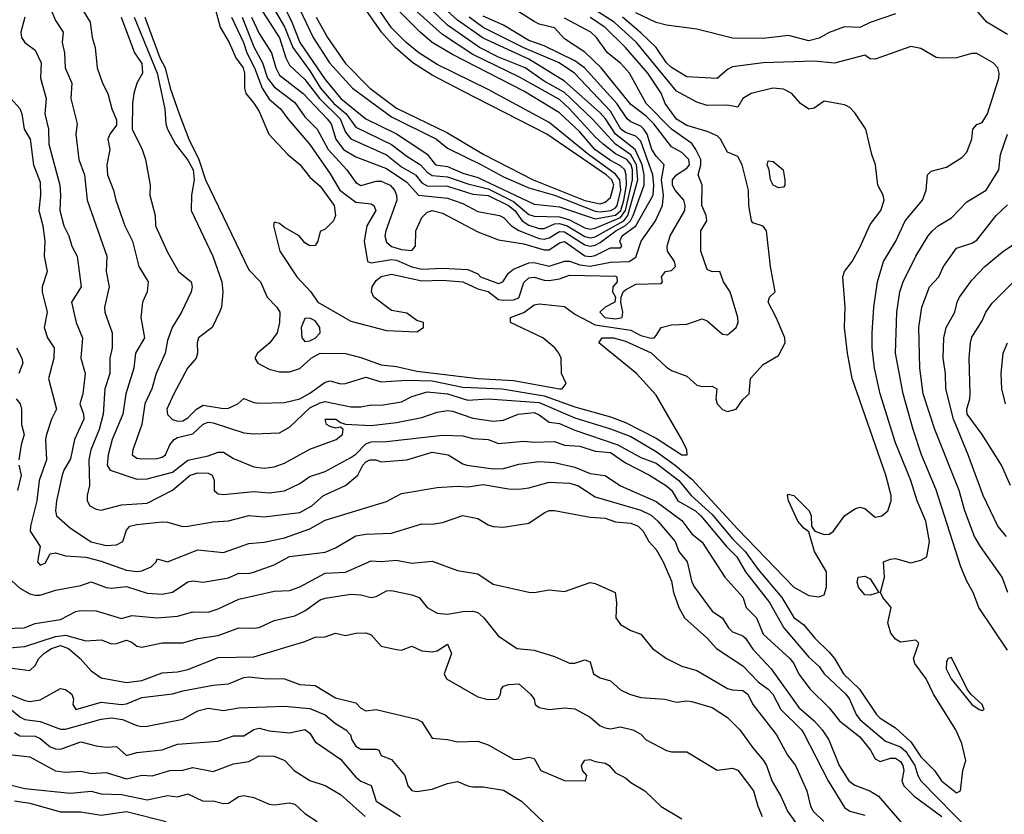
# Model space of a CAD drawing. Header units: metres. Extents: x -46681 to -43747, y -240911 to -237677.
# Tile 122 of 256: x -46633 to -46536, y -240019 to -239941. Entities that reach past the tile are written whole.
import ezdxf

# ---------------------------------------------------------------- set-up
doc = ezdxf.new("R2010")
doc.units = ezdxf.units.M
doc.layers.add('CONTOUR_INDEX', color=1, linetype='Continuous')
doc.layers.add('CONTOUR_INTER', color=3, linetype='Continuous')

msp = doc.modelspace()

# ---------------------------------------------------------------- linework, layer by layer
at = {"layer": 'CONTOUR_INDEX'}
for points, elevation in [([(-46607.334, -239938.02), (-46605.864, -239941.02), (-46605.078, -239943.02), (-46602.595, -239946.662), (-46601.062, -239948.52), (-46598.598, -239950.52), (-46595.595, -239952), (-46593.095, -239953.63), (-46592.595, -239953.99), (-46591.763, -239955.02), (-46590.595, -239955.214), (-46589.095, -239955.844), (-46587.595, -239956.281), (-46582.095, -239958.887), (-46579.595, -239959.163), (-46576.095, -239960.325), (-46574.095, -239959.967), (-46573.556, -239959.52), (-46573.272, -239958.52), (-46573.012, -239957.02), (-46573.043, -239956.02), (-46573.19, -239955.52), (-46573.595, -239955.125), (-46574.595, -239954.6), (-46576.129, -239953.52), (-46577.595, -239951.787), (-46579.595, -239949.919), (-46583.095, -239947.804), (-46590.095, -239944.208), (-46592.09, -239943.02), (-46593.288, -239942.02), (-46595.595, -239939.69)], 100), ([(-46626.306, -239940.02), (-46625.667, -239941.02), (-46625.472, -239942.52), (-46625.198, -239943.52), (-46624.988, -239945.52), (-46624.475, -239947.02), (-46623.934, -239948.02), (-46623.535, -239949.52), (-46623.095, -239950.606), (-46623.095, -239951.149), (-46623.745, -239952.02), (-46623.959, -239952.52), (-46623.759, -239953.52), (-46624.038, -239955.02), (-46623.983, -239956.02), (-46623.379, -239957.52), (-46623.159, -239958.52), (-46622.262, -239961.02), (-46621.53, -239962.52), (-46620.912, -239965.02), (-46619.97, -239966.52), (-46620.095, -239967.495), (-46620.536, -239968.52), (-46620.705, -239970.02), (-46620.338, -239972.02), (-46621.228, -239973.52), (-46621.384, -239975.02), (-46622.181, -239977.52), (-46622.469, -239979.52), (-46623.508, -239982.02), (-46623.92, -239983.52), (-46624.019, -239984.52), (-46623.709, -239985.02), (-46621.095, -239985.918), (-46620.095, -239985.882), (-46617.595, -239985.212), (-46616.095, -239984.044), (-46614.095, -239983.623), (-46613.095, -239983.243), (-46612.595, -239983.266), (-46611.595, -239983.881), (-46609.595, -239984.698), (-46608.595, -239984.84), (-46607.595, -239984.7), (-46606.595, -239984.325), (-46604.095, -239982.944), (-46601.523, -239982.02), (-46600.893, -239981.52), (-46600.829, -239981.02), (-46601.095, -239980.803), (-46601.595, -239980.887), (-46602.095, -239980.743), (-46602.476, -239980.52), (-46602.595, -239980.006), (-46601.54, -239980.02), (-46601.095, -239980.347), (-46600.595, -239980.501), (-46598.095, -239980.635), (-46595.595, -239980.355), (-46593.095, -239979.847), (-46591.595, -239979.313), (-46590.595, -239979.153), (-46590.095, -239979.22), (-46588.095, -239979.917), (-46586.095, -239980.218), (-46585.095, -239980.105), (-46583.661, -239979.52), (-46582.095, -239979.358), (-46581.595, -239979.573), (-46580.595, -239980.312), (-46579.595, -239980.454), (-46578.095, -239981.108), (-46573.854, -239982.52), (-46571.595, -239983.768), (-46570.095, -239984.33), (-46567.888, -239986.02), (-46566.662, -239987.52), (-46564.595, -239989.385), (-46562.595, -239991.753), (-46561.36, -239993.02), (-46560.095, -239994.785), (-46557.751, -239997.52), (-46556.595, -239999.504), (-46555.595, -240000.217), (-46554.531, -240001.52), (-46553.095, -240002.905), (-46552.575, -240003.52), (-46551.712, -240005.02), (-46550.121, -240006.52), (-46548.462, -240009.02), (-46548.095, -240009.382), (-46546.595, -240010.323), (-46545.095, -240011.7), (-46544.095, -240013.168), (-46542.754, -240014.52), (-46542.095, -240015.538), (-46540.595, -240016.718), (-46540.213, -240016.52), (-46539.996, -240014.52), (-46539.692, -240013.52), (-46540.095, -240011.878), (-46540.677, -240010.52), (-46542.856, -240007.02), (-46543.599, -240005.52), (-46544.71, -240004.02), (-46544.835, -240003.52), (-46544.3, -240002.02), (-46544.595, -240001.707), (-46546.095, -240001.904), (-46546.595, -240001.614), (-46547.054, -240001.02), (-46547.364, -240000.02), (-46547.016, -239998.52), (-46547.827, -239997.52), (-46548.075, -239997.02), (-46547.663, -239995.52), (-46547.765, -239994.02), (-46547.095, -239993.754), (-46546.595, -239993.71), (-46545.095, -239994.122), (-46544.095, -239993.858), (-46543.522, -239993.52), (-46543.264, -239992.02), (-46543.631, -239990.02), (-46544.476, -239988.02), (-46545.08, -239986.02), (-46546.595, -239982.335), (-46548.091, -239977.52), (-46548.662, -239975.02), (-46548.886, -239973.02), (-46548.883, -239971.52), (-46548.723, -239969.02), (-46548.365, -239966.52), (-46547.782, -239964.52), (-46546.568, -239962.52), (-46545.648, -239960.52), (-46543.951, -239958.52), (-46543.591, -239957.52), (-46543.464, -239956.02), (-46543.095, -239955.667), (-46541.595, -239955.259), (-46540.095, -239954.329), (-46539.595, -239953.775), (-46539.087, -239952.52), (-46539.004, -239951.52), (-46538.595, -239951.082), (-46538.095, -239950.891), (-46537.553, -239950.02), (-46536.466, -239946.52), (-46536.418, -239946.02), (-46536.539, -239945.52), (-46537.01, -239945.02), (-46538.595, -239944.091), (-46539.095, -239944.109), (-46540.595, -239944.53), (-46542.095, -239944.552), (-46542.595, -239944.491), (-46544.095, -239943.597), (-46545.095, -239943.43), (-46548.595, -239944.642), (-46549.095, -239944.626), (-46549.595, -239944.252), (-46552.595, -239945.062), (-46554.595, -239944.867), (-46559.595, -239945.013), (-46562.595, -239945.417), (-46563.095, -239945.677), (-46564.095, -239946.553), (-46567.095, -239946.382), (-46568.595, -239945.48), (-46569.073, -239945.02), (-46570.111, -239943.52), (-46571.595, -239942.06), (-46573.409, -239940.52)], 110), ([(-46611.793, -239940.52), (-46610.609, -239943.02), (-46610.292, -239944.02), (-46609.554, -239945.52), (-46608.788, -239947.52), (-46608.095, -239948.581), (-46606.976, -239949.52), (-46606.258, -239950.52), (-46604.095, -239953.025), (-46602.095, -239955.907), (-46601.149, -239957.52), (-46599.595, -239958.702), (-46598.095, -239958.879), (-46597.815, -239959.02), (-46597.615, -239959.52), (-46598.51, -239961.02), (-46598.785, -239962.52), (-46598.461, -239964.52), (-46598.095, -239964.675), (-46596.095, -239964.345), (-46595.595, -239964.401), (-46594.095, -239965.068), (-46593.095, -239965.288), (-46591.095, -239965.177), (-46588.595, -239965.298), (-46587.595, -239965.753), (-46587.346, -239966.02), (-46585.595, -239966.684), (-46585.147, -239966.52), (-46584.595, -239965.688), (-46584.095, -239965.283), (-46582.595, -239964.671), (-46582.095, -239964.629), (-46580.595, -239964.973), (-46579.095, -239964.484), (-46578.595, -239964.504), (-46577.595, -239964.867), (-46576.595, -239964.982), (-46574.595, -239964.609), (-46572.747, -239964.52), (-46572.095, -239964.108), (-46571.567, -239962.52), (-46570.156, -239960.52), (-46569.487, -239959.02), (-46569.388, -239958.02), (-46569.57, -239956.52), (-46569.326, -239955.02), (-46570.095, -239954.191), (-46570.514, -239953.52), (-46570.974, -239952.02), (-46571.305, -239951.52), (-46571.595, -239951.248), (-46572.595, -239950.817), (-46572.95, -239950.52), (-46573.966, -239949.02), (-46577.149, -239945.52), (-46578.095, -239944.83), (-46581.095, -239943.339), (-46582.595, -239942.841), (-46585.095, -239941.329), (-46587.095, -239940.443)], 105), ([(-46535.809, -239978.52), (-46536.145, -239977.02), (-46536.234, -239975.52), (-46536.02, -239973.52), (-46535.595, -239972.503)], 115), ([(-46634.095, -240000.572), (-46632.166, -240000.52), (-46631.095, -240000.086), (-46628.595, -239999.677), (-46627.095, -239998.888), (-46626.595, -239998.798), (-46625.095, -239998.823), (-46622.595, -239999.597), (-46621.595, -239999.301), (-46619.095, -239999.532), (-46617.095, -239999.353), (-46615.595, -239998.926), (-46614.095, -239998.965), (-46613.095, -239998.636), (-46611.095, -239997.679), (-46607.595, -239996.89), (-46606.095, -239996.851), (-46605.095, -239996.475), (-46602.595, -239995.149), (-46600.595, -239995.025), (-46598.095, -239993.916), (-46597.095, -239993.988), (-46595.595, -239993.863), (-46594.095, -239994.144), (-46592.095, -239993.954), (-46589.595, -239994.877), (-46587.595, -239995.194), (-46586.095, -239996.218), (-46582.595, -239996.986), (-46582.095, -239997.034), (-46580.595, -239996.761), (-46579.095, -239996.952), (-46576.595, -239996.037), (-46576.095, -239996.135), (-46574.129, -239997.02), (-46574.004, -239998.02), (-46574.059, -239999.52), (-46573.595, -240000.187), (-46572.595, -240000.781), (-46571.595, -240001.124), (-46570.446, -240002.52), (-46569.081, -240003.52), (-46567.595, -240004.27), (-46566.095, -240004.689), (-46563.095, -240006.449), (-46562.595, -240006.606), (-46561.595, -240006.648), (-46561.112, -240007.02), (-46560.595, -240008.02), (-46558.286, -240011.02), (-46557.189, -240013.02), (-46556.426, -240014.02), (-46555.313, -240016.52), (-46554.94, -240018.02), (-46554.68, -240018.52), (-46553.646, -240019.52)], 115), ([(-46550.256, -239995.52), (-46549.595, -239995.42), (-46549.095, -239995.693), (-46548.246, -239997.02), (-46549.095, -239997.312), (-46549.595, -239997.271), (-46550.231, -239996.52), (-46550.366, -239996.02), (-46550.256, -239995.52)], 110), ([(-46541.095, -240003.43), (-46541.431, -240003.52), (-46541.595, -240003.797), (-46541.633, -240004.52), (-46541.144, -240005.52), (-46539.095, -240008.029), (-46538.394, -240008.52), (-46538.095, -240008.617), (-46537.875, -240008.52), (-46538.078, -240008.02), (-46539.195, -240007.02), (-46539.57, -240006.52), (-46541.095, -240003.43)], 110), ([(-46633.095, -240010.794), (-46632.595, -240011.114), (-46631.095, -240011.152), (-46630.595, -240011.371), (-46629.595, -240012.191), (-46629.095, -240012.38), (-46628.595, -240012.412), (-46626.595, -240011.712), (-46625.095, -240012.1), (-46624.095, -240012.215), (-46623.095, -240012.17), (-46622.095, -240013.038), (-46621.095, -240012.737), (-46618.595, -240012.497), (-46617.095, -240011.943), (-46613.095, -240011.649), (-46611.595, -240011.123), (-46610.595, -240011.1), (-46609.595, -240010.485), (-46609.095, -240010.36), (-46608.095, -240010.616), (-46606.095, -240010.823), (-46604.595, -240010.504), (-46604.095, -240010.835), (-46603.595, -240011.685), (-46601.095, -240013.391), (-46599.595, -240015.186), (-46599.095, -240015.559), (-46598.095, -240016), (-46597.601, -240017.52), (-46595.212, -240019.02)], 120)]:
    msp.add_lwpolyline(points, dxfattribs=dict(at, elevation=elevation))
at = {"layer": 'CONTOUR_INTER'}
for points, elevation in [([(-46609.052, -239939.52), (-46607.095, -239942.578), (-46606.477, -239944.52), (-46606.095, -239945.261), (-46604.595, -239946.646), (-46603.144, -239948.52), (-46601.119, -239950.52), (-46600.595, -239951.833), (-46600.095, -239952.478), (-46596.595, -239954.048), (-46595.095, -239955.228), (-46593.737, -239956.02), (-46593.095, -239956.796), (-46592.595, -239957.112), (-46590.595, -239957.118), (-46588.095, -239957.914), (-46586.595, -239958.048), (-46584.595, -239959.025), (-46583.982, -239959.52), (-46583.264, -239960.52), (-46582.595, -239960.959), (-46581.595, -239961.28), (-46581.095, -239961.285), (-46580.095, -239960.825), (-46579.595, -239960.805), (-46578.837, -239961.02), (-46577.095, -239962.058), (-46576.595, -239962.199), (-46576.095, -239962.11), (-46573.268, -239960.52), (-46572.866, -239960.02), (-46571.891, -239956.52), (-46572.039, -239955.02), (-46572.595, -239954.066), (-46574.095, -239953.003), (-46576.398, -239950.52), (-46579.095, -239947.945), (-46581.095, -239946.805), (-46582.953, -239945.52), (-46585.595, -239944.461), (-46587.447, -239943.52), (-46590.595, -239941.318), (-46593.095, -239938.885)], 102), ([(-46605.449, -239939.02), (-46603.783, -239942.52), (-46602.185, -239945.02), (-46599.905, -239947.52), (-46596.095, -239950.321), (-46591.662, -239952.52), (-46590.595, -239953.388), (-46587.248, -239955.02), (-46585.095, -239956.22), (-46582.595, -239957.309), (-46580.095, -239958.008), (-46576.095, -239959.593), (-46575.595, -239959.66), (-46574.549, -239959.52), (-46574.095, -239959.267), (-46573.937, -239959.02), (-46573.554, -239957.52), (-46573.664, -239956.52), (-46574.095, -239955.943), (-46576.741, -239954.02), (-46580.595, -239950.884), (-46586.595, -239947.649), (-46591.595, -239945.188), (-46593.395, -239944.02), (-46594.663, -239943.02), (-46596.095, -239941.572), (-46598.182, -239938.52)], 99), ([(-46622.628, -239940.52), (-46621.335, -239944.02), (-46620.595, -239945.096), (-46620.549, -239946.02), (-46621.095, -239947.027), (-46621.38, -239948.02), (-46621.52, -239949.02), (-46621.559, -239951.52), (-46620.569, -239953.52), (-46620.24, -239954.52), (-46619.79, -239957.02), (-46619.824, -239958.02), (-46619.309, -239960.02), (-46619.264, -239961.02), (-46618.095, -239963.624), (-46617.006, -239965.52), (-46615.776, -239966.52), (-46615.649, -239967.02), (-46615.768, -239967.52), (-46616.716, -239969.52), (-46617.627, -239971.02), (-46618.095, -239972.287), (-46618.299, -239973.52), (-46619.198, -239975.52), (-46619.612, -239977.02), (-46620.294, -239978.52), (-46620.605, -239980.52), (-46621.5, -239983.02), (-46621.564, -239983.52), (-46621.095, -239983.858), (-46620.595, -239983.922), (-46619.095, -239983.891), (-46618.595, -239983.754), (-46618.29, -239983.52), (-46617.854, -239982.52), (-46617.416, -239982.02), (-46617.095, -239981.827), (-46615.595, -239981.443), (-46614.595, -239980.491), (-46614.095, -239980.315), (-46613.595, -239980.376), (-46610.595, -239981.356), (-46609.595, -239981.447), (-46607.095, -239981.345), (-46606.095, -239980.797), (-46604.095, -239978.906), (-46603.095, -239978.395), (-46602.595, -239978.272), (-46600.095, -239978.805), (-46599.095, -239978.796), (-46598.095, -239978.601), (-46597.095, -239978.648), (-46595.095, -239978.294), (-46594.095, -239977.798), (-46592.595, -239977.323), (-46590.595, -239977.54), (-46588.595, -239978.159), (-46586.595, -239978.002), (-46581.595, -239978.363), (-46578.095, -239979.888), (-46574.595, -239980.97), (-46572.595, -239981.728), (-46570.095, -239983.186), (-46568.217, -239984.52), (-46566.595, -239985.89), (-46562.095, -239990.823), (-46556.595, -239996.523), (-46555.095, -239997.344), (-46554.095, -239997.451), (-46553.595, -239997.251), (-46553.369, -239996.52), (-46553.381, -239995.02), (-46554.543, -239993.02), (-46555.095, -239991.079), (-46555.595, -239990.733), (-46556.204, -239990.02), (-46557.096, -239988.02), (-46557.189, -239987.52), (-46557.095, -239987.368), (-46556.595, -239987.51), (-46555.088, -239989.02), (-46554.891, -239989.52), (-46554.85, -239990.52), (-46554.506, -239991.02), (-46553.595, -239991.347), (-46553.095, -239991.3), (-46552.685, -239991.02), (-46551.595, -239989.499), (-46550.595, -239988.83), (-46550.095, -239988.65), (-46549.595, -239988.79), (-46548.595, -239989.646), (-46547.931, -239989.52), (-46547.352, -239989.02), (-46547.019, -239988.02), (-46547.038, -239987.52), (-46547.532, -239985.52), (-46550.845, -239976.02), (-46551.326, -239973.52), (-46551.589, -239971.02), (-46551.553, -239969.02), (-46551.777, -239966.02), (-46551.611, -239965.52), (-46550.85, -239964.52), (-46550.095, -239963.14), (-46549.095, -239960.892), (-46548.041, -239959.52), (-46547.721, -239958.52), (-46547.795, -239958.02), (-46548.325, -239957.02), (-46548.547, -239955.02), (-46548.911, -239954.02), (-46549.52, -239951.52), (-46550.595, -239949.926), (-46551.095, -239949.414), (-46551.595, -239949.133), (-46553.595, -239948.775), (-46554.595, -239949.47), (-46555.095, -239949.569), (-46555.925, -239949.02), (-46556.765, -239948.02), (-46557.595, -239947.588), (-46558.659, -239947.52), (-46560.785, -239948.02), (-46561.575, -239948.52), (-46562.095, -239949.37), (-46563.095, -239949.183), (-46565.095, -239949.202), (-46566.095, -239948.879), (-46568.095, -239947.788), (-46572.019, -239943.02), (-46574.233, -239941.02), (-46576.595, -239939.521)], 109), ([(-46613.595, -239938.95), (-46612.911, -239941.52), (-46612.019, -239943.02), (-46611.379, -239944.52), (-46610.669, -239945.52), (-46610.521, -239946.02), (-46610.534, -239947.52), (-46610.397, -239948.02), (-46609.595, -239948.972), (-46609.095, -239949.808), (-46608.128, -239952.02), (-46606.279, -239954.02), (-46605.095, -239954.994), (-46604.095, -239956.246), (-46603.095, -239957.131), (-46601.731, -239959.02), (-46601.595, -239960.02), (-46601.785, -239960.52), (-46602.595, -239961.367), (-46603.095, -239961.598), (-46603.337, -239962.52), (-46603.595, -239962.955), (-46604.095, -239962.997), (-46604.595, -239962.691), (-46605.159, -239962.02), (-46606.595, -239961.205), (-46607.095, -239960.788), (-46607.595, -239960.671), (-46607.688, -239961.02), (-46607.068, -239963.52), (-46605.388, -239966.02), (-46604, -239967.52), (-46603.314, -239968.52), (-46600.095, -239970.375), (-46596.595, -239971.309), (-46593.595, -239971.444), (-46592.933, -239971.02), (-46592.934, -239970.52), (-46593.595, -239970.312), (-46594.595, -239969.604), (-46596.095, -239969.35), (-46597.808, -239968.02), (-46598.047, -239967.52), (-46597.981, -239967.02), (-46597.595, -239966.386), (-46597.095, -239965.986), (-46596.095, -239965.765), (-46593.095, -239966.423), (-46591.095, -239966.346), (-46589.095, -239966.516), (-46587.595, -239967.211), (-46586.595, -239967.482), (-46585.595, -239968.245), (-46585.095, -239968.34), (-46584.095, -239968.282), (-46583.595, -239968.098), (-46583.095, -239966.58), (-46582.595, -239966.146), (-46582.095, -239966.079), (-46581.095, -239966.376), (-46580.595, -239966.39), (-46579.595, -239966.239), (-46578.595, -239965.886), (-46574.095, -239965.963), (-46573.969, -239966.02), (-46573.936, -239966.52), (-46574.341, -239967.02), (-46574.371, -239967.52), (-46574.107, -239968.02), (-46574.144, -239968.52), (-46575.095, -239969), (-46575.621, -239969.52), (-46575.143, -239970.02), (-46574.095, -239970.165), (-46573.443, -239970.02), (-46573.375, -239969.52), (-46573.578, -239968.52), (-46573.544, -239968.02), (-46573.348, -239967.52), (-46573.095, -239967.32), (-46572.095, -239966.77), (-46569.595, -239966.674), (-46569.48, -239966.52), (-46569.562, -239966.02), (-46569.169, -239965.52), (-46568.595, -239965.399), (-46568.21, -239965.02), (-46568.294, -239964.52), (-46569.002, -239963.52), (-46569.026, -239963.02), (-46568.715, -239962.02), (-46567.281, -239959.52), (-46567.245, -239959.02), (-46567.392, -239958.52), (-46568.222, -239957.52), (-46568.479, -239957.02), (-46568.509, -239956.52), (-46568.103, -239956.02), (-46567.095, -239955.359), (-46566.832, -239955.02), (-46566.878, -239954.52), (-46567.595, -239953.812), (-46568.595, -239953.274), (-46570.342, -239951.02), (-46571.095, -239950.268), (-46572.595, -239949.107), (-46575.514, -239945.52), (-46577.095, -239943.981), (-46579.095, -239942.657), (-46580.095, -239941.577), (-46581.595, -239941.209), (-46582.095, -239940.97), (-46584.384, -239939.52)], 106), ([(-46608.042, -239939.02), (-46606.595, -239941.478), (-46605.773, -239943.52), (-46604.095, -239945.82), (-46603.046, -239947.52), (-46601.747, -239949.02), (-46600.535, -239950.02), (-46599.595, -239951.346), (-46596.095, -239953.032), (-46594.595, -239954.175), (-46593.234, -239955.02), (-46592.595, -239955.745), (-46592.095, -239956.083), (-46590.595, -239956.224), (-46588.595, -239956.908), (-46586.595, -239957.397), (-46584.095, -239958.641), (-46582.595, -239959.916), (-46582.095, -239960.091), (-46579.595, -239960.145), (-46578.595, -239960.447), (-46577.095, -239961.216), (-46576.595, -239961.346), (-46576.095, -239961.266), (-46573.595, -239960.218), (-46573.1, -239959.52), (-46572.423, -239956.52), (-46572.432, -239955.52), (-46572.57, -239955.02), (-46572.978, -239954.52), (-46574.095, -239953.948), (-46575.299, -239953.02), (-46576.095, -239952.299), (-46578.595, -239949.52), (-46579.595, -239948.634), (-46583.595, -239946.403), (-46588.095, -239944.189), (-46591.095, -239942.237), (-46593.571, -239940.02)], 101), ([(-46603.476, -239940.52), (-46602.363, -239942.52), (-46600.595, -239945.069), (-46598.223, -239947.52), (-46595.595, -239949.476), (-46590.595, -239951.895), (-46587.036, -239954.02), (-46582.166, -239956.52), (-46577.095, -239958.546), (-46575.595, -239958.881), (-46575.095, -239958.715), (-46574.595, -239958.257), (-46574.258, -239957.02), (-46574.468, -239956.52), (-46575.025, -239956.02), (-46580.832, -239952.02), (-46589.095, -239947.816), (-46592.095, -239946.218), (-46593.981, -239945.02), (-46595.716, -239943.52), (-46597.079, -239942.02), (-46598.795, -239939.52)], 98), ([(-46632.095, -239940.52), (-46632.496, -239942.02), (-46632.416, -239942.52), (-46632.095, -239943.023), (-46631.095, -239943.777), (-46630.491, -239945.02), (-46630.565, -239946.52), (-46629.997, -239948.52), (-46630.12, -239950.02), (-46629.763, -239951.52), (-46629.721, -239953.02), (-46628.66, -239957.02), (-46628.576, -239958.02), (-46628.658, -239959.52), (-46628.262, -239961.02), (-46627.784, -239962.02), (-46627.484, -239963.02), (-46626.964, -239964.02), (-46626.573, -239967.02), (-46627.497, -239968.52), (-46627.064, -239970.52), (-46626.421, -239972.02), (-46626.607, -239974.02), (-46626.178, -239975.52), (-46626.405, -239977.52), (-46626.698, -239978.52), (-46626.324, -239979.52), (-46626.303, -239980.02), (-46627.222, -239982.02), (-46627.595, -239983.917), (-46628.263, -239985.02), (-46628.422, -239985.52), (-46628.977, -239988.02), (-46629.083, -239989.02), (-46628.981, -239989.52), (-46627.595, -239990.732), (-46625.595, -239992.061), (-46624.095, -239992.403), (-46623.095, -239992.342), (-46622.473, -239992.02), (-46622.095, -239990.909), (-46621.786, -239990.52), (-46621.095, -239990.349), (-46618.595, -239990.092), (-46618.095, -239990.119), (-46616.595, -239990.556), (-46616.095, -239990.535), (-46613.595, -239990.102), (-46612.095, -239990.003), (-46610.095, -239989.47), (-46608.595, -239989.588), (-46605.095, -239989.179), (-46603.91, -239988.52), (-46602.781, -239987.52), (-46600.595, -239986.54), (-46599.404, -239985.52), (-46598.902, -239984.52), (-46598.595, -239984.191), (-46598.226, -239984.02), (-46597.642, -239984.02), (-46597.095, -239984.196), (-46594.595, -239983.99), (-46592.095, -239983.238), (-46590.533, -239983.52), (-46589.095, -239984.404), (-46588.683, -239984.52), (-46586.095, -239984.903), (-46585.095, -239984.845), (-46583.595, -239984.432), (-46581.595, -239984.163), (-46580.095, -239984.253), (-46578.095, -239984.717), (-46576.595, -239985.36), (-46575.095, -239985.555), (-46573.595, -239986.551), (-46570.095, -239988.093), (-46567.595, -239989.97), (-46566.595, -239991.262), (-46565.595, -239992.085), (-46563.342, -239995.52), (-46561.595, -239997.507), (-46561.265, -239998.52), (-46560.262, -239999.52), (-46559.595, -240001.138), (-46556.989, -240003.52), (-46556.584, -240004.02), (-46556.095, -240005.07), (-46554.99, -240006.52), (-46553.095, -240008.357), (-46552.095, -240009.636), (-46550.095, -240011.21), (-46549.05, -240012.52), (-46548.595, -240013.379), (-46548.095, -240013.622), (-46547.095, -240013.305), (-46546.595, -240013.293), (-46546.095, -240013.616), (-46545.864, -240014.02), (-46545.789, -240014.52), (-46545.98, -240015.52), (-46545.793, -240016.02), (-46544.756, -240017.02), (-46542.042, -240019.02)], 112), ([(-46629.438, -239940.02), (-46629.095, -239940.867), (-46628.316, -239942.02), (-46628.422, -239943.02), (-46628.212, -239944.02), (-46628.119, -239945.52), (-46627.48, -239947.02), (-46627.561, -239948.52), (-46626.968, -239951.02), (-46627.09, -239952.02), (-46626.781, -239954.52), (-46626.243, -239956.02), (-46625.972, -239958.52), (-46624.047, -239964.02), (-46624.099, -239965.52), (-46623.826, -239967.02), (-46624.265, -239969.02), (-46624.234, -239969.52), (-46623.527, -239971.52), (-46623.53, -239973.02), (-46623.758, -239974.02), (-46623.748, -239975.52), (-46624.252, -239977.02), (-46624.402, -239979.52), (-46624.805, -239981.02), (-46625.599, -239983.02), (-46625.82, -239984.02), (-46625.759, -239986.52), (-46625.984, -239987.52), (-46625.974, -239988.02), (-46625.7, -239988.52), (-46625.095, -239988.866), (-46624.595, -239988.954), (-46622.595, -239988.438), (-46620.095, -239988.251), (-46617.595, -239986.998), (-46615.864, -239985.52), (-46615.095, -239985.294), (-46614.095, -239985.323), (-46613.698, -239985.52), (-46613.503, -239986.02), (-46613.486, -239987.02), (-46613.095, -239987.333), (-46612.595, -239987.397), (-46609.595, -239987.117), (-46608.095, -239987.245), (-46606.595, -239987.044), (-46605.095, -239986.329), (-46604.095, -239985.64), (-46602.595, -239985.158), (-46600.095, -239983.789), (-46599.595, -239983.456), (-46598.595, -239982.421), (-46598.095, -239982.229), (-46596.595, -239982.202), (-46591.095, -239981.589), (-46589.095, -239981.641), (-46588.095, -239981.9), (-46586.595, -239982.014), (-46585.595, -239982.404), (-46583.095, -239982.183), (-46582.095, -239982.274), (-46580.095, -239982.195), (-46579.095, -239982.573), (-46577.595, -239982.651), (-46576.095, -239983.145), (-46574.595, -239983.297), (-46573.095, -239984.312), (-46570.755, -239985.52), (-46569.095, -239986.544), (-46568.561, -239987.02), (-46567.981, -239988.02), (-46566.24, -239989.02), (-46565.727, -239989.52), (-46563.201, -239992.52), (-46562.167, -239993.52), (-46561.325, -239995.02), (-46558.963, -239998.02), (-46557.547, -240000.52), (-46555.095, -240003.386), (-46554.095, -240004.294), (-46553.593, -240005.02), (-46551.472, -240007.02), (-46551.099, -240007.52), (-46550.447, -240009.02), (-46550.095, -240009.492), (-46547.595, -240011.633), (-46546.095, -240012.203), (-46545.595, -240012.634), (-46544.707, -240014.02), (-46544.418, -240015.02), (-46544.102, -240015.52), (-46539.246, -240020.52)], 111), ([(-46621.342, -239940.52), (-46619.108, -239946.02), (-46618.336, -239949.52), (-46618.259, -239951.02), (-46618.09, -239951.52), (-46617.284, -239953.02), (-46616.095, -239954.567), (-46615.549, -239955.52), (-46615.479, -239956.52), (-46615.722, -239958.02), (-46615.753, -239959.52), (-46613.649, -239964.02), (-46612.762, -239966.52), (-46612.658, -239967.52), (-46612.791, -239969.02), (-46612.972, -239969.52), (-46613.702, -239971.02), (-46615.033, -239972.02), (-46615.183, -239972.52), (-46615.131, -239973.52), (-46615.283, -239974.02), (-46616.111, -239975.02), (-46617.451, -239977.52), (-46618.152, -239979.02), (-46618.095, -239979.553), (-46617.595, -239980.052), (-46617.095, -239980.197), (-46616.595, -239980.161), (-46616.095, -239979.887), (-46615.231, -239979.02), (-46614.595, -239978.638), (-46612.595, -239978.98), (-46612.095, -239978.92), (-46611.183, -239978.52), (-46610.595, -239977.995), (-46609.595, -239978.385), (-46609.095, -239978.447), (-46606.595, -239978.389), (-46605.095, -239978), (-46604.095, -239977.465), (-46602.595, -239976.391), (-46602.095, -239976.26), (-46601.095, -239976.544), (-46600.595, -239976.524), (-46598.595, -239975.9), (-46597.095, -239976.344), (-46594.595, -239976.198), (-46592.095, -239976.256), (-46589.095, -239976.879), (-46585.212, -239977.02), (-46581.095, -239977.72), (-46578.095, -239978.786), (-46574.595, -239979.771), (-46573.095, -239980.33), (-46570.095, -239981.885), (-46567.595, -239983.517), (-46567.04, -239983.52), (-46567.098, -239983.02), (-46567.586, -239982.02), (-46570.095, -239977.658), (-46572.038, -239975.52), (-46575.731, -239972.52), (-46575.389, -239972.02), (-46574.3, -239972.02), (-46573.095, -239972.358), (-46570.595, -239973.503), (-46569.095, -239974.89), (-46568.595, -239975.224), (-46567.095, -239975.8), (-46566.095, -239976.666), (-46565.595, -239976.806), (-46564.595, -239976.768), (-46564.133, -239977.02), (-46564.238, -239978.02), (-46564.124, -239978.52), (-46563.595, -239979.074), (-46563.095, -239979.252), (-46562.248, -239979.02), (-46561.595, -239978.097), (-46560.98, -239977.52), (-46560.852, -239976.02), (-46559.595, -239974.658), (-46558.095, -239973.773), (-46557.438, -239972.52), (-46557.459, -239972.02), (-46558.312, -239970.02), (-46559.112, -239968.52), (-46558.978, -239968.02), (-46558.407, -239967.52), (-46558.883, -239965.02), (-46559.257, -239961.52), (-46559.595, -239961.061), (-46560.595, -239960.721), (-46560.73, -239960.52), (-46560.991, -239959.02), (-46561.021, -239957.52), (-46561.665, -239955.02), (-46562.095, -239954.203), (-46563.095, -239953.801), (-46563.769, -239952.52), (-46564.095, -239952.202), (-46565.095, -239951.748), (-46567.095, -239951.18), (-46568.095, -239950.55), (-46569.206, -239949.02), (-46569.595, -239948.01), (-46570.931, -239946.02), (-46573.108, -239943.52), (-46575.129, -239941.52), (-46576.595, -239940.565)], 108), ([(-46620.302, -239940.52), (-46618.842, -239944.52), (-46618.312, -239945.52), (-46617.828, -239947.52), (-46616.951, -239950.02), (-46615.986, -239952.52), (-46614.997, -239954.52), (-46614.367, -239956.52), (-46610.095, -239965.36), (-46608.965, -239966.52), (-46608.304, -239968.02), (-46607.335, -239969.02), (-46607.051, -239969.52), (-46607.086, -239970.52), (-46607.313, -239971.52), (-46608.049, -239972.52), (-46609.246, -239973.52), (-46609.499, -239974.02), (-46609.213, -239974.52), (-46608.095, -239975.112), (-46607.095, -239975.352), (-46606.095, -239975.371), (-46605.095, -239975.043), (-46603.989, -239974.02), (-46603.095, -239973.533), (-46600.595, -239973.567), (-46599.095, -239973.947), (-46597.095, -239974.683), (-46595.595, -239974.842), (-46593.595, -239975.3), (-46587.578, -239976.02), (-46584.095, -239976.216), (-46579.595, -239977.042), (-46579.336, -239977.02), (-46578.928, -239976.52), (-46579.38, -239975.52), (-46579.438, -239974.02), (-46579.647, -239973.52), (-46580.051, -239973.02), (-46581.219, -239972.02), (-46584.388, -239970.52), (-46584.387, -239970.02), (-46583.095, -239969.542), (-46582.095, -239968.783), (-46581.595, -239968.689), (-46579.095, -239968.946), (-46578.095, -239969.712), (-46576.095, -239970.732), (-46572.595, -239971.283), (-46571.595, -239971.788), (-46570.595, -239972.073), (-46570.303, -239972.02), (-46570.095, -239971.8), (-46569.595, -239971.009), (-46568.595, -239970.753), (-46567.095, -239970.688), (-46565.595, -239970.148), (-46565.095, -239970.363), (-46563.595, -239971.65), (-46563.095, -239971.714), (-46562.236, -239971.02), (-46562.037, -239970.52), (-46562.065, -239970.02), (-46562.842, -239967.52), (-46563.495, -239966.52), (-46563.844, -239965.52), (-46564.595, -239965.545), (-46565.095, -239965.318), (-46565.712, -239963.52), (-46565.713, -239961.52), (-46565.13, -239960.52), (-46565.197, -239960.02), (-46565.622, -239959.02), (-46565.572, -239957.02), (-46565.969, -239956.02), (-46565.721, -239955.02), (-46565.726, -239954.52), (-46566.194, -239953.52), (-46566.595, -239952.956), (-46568.595, -239951.542), (-46571.072, -239949.02), (-46572.724, -239946.02), (-46573.595, -239945.041), (-46574.866, -239944.02), (-46575.952, -239942.52), (-46576.499, -239942.02), (-46579.095, -239940.62)], 107), ([(-46610.757, -239940.52), (-46609.595, -239943.439), (-46608.752, -239945.02), (-46608.252, -239946.52), (-46607.595, -239947.377), (-46605.595, -239948.92), (-46604.595, -239950.309), (-46603.377, -239951.52), (-46602.31, -239953.52), (-46600.459, -239955.52), (-46599.595, -239956.78), (-46599.095, -239957.067), (-46597.595, -239956.625), (-46597.095, -239956.641), (-46596.234, -239957.02), (-46595.804, -239957.52), (-46595.595, -239958.02), (-46595.569, -239958.52), (-46596.652, -239961.52), (-46596.744, -239962.02), (-46596.595, -239962.642), (-46596.095, -239963.069), (-46595.095, -239963.348), (-46594.095, -239963.44), (-46593.732, -239963.02), (-46593.706, -239961.52), (-46593.095, -239960.203), (-46592.595, -239959.68), (-46592.095, -239959.512), (-46591.095, -239959.784), (-46587.595, -239961.607), (-46585.595, -239962.389), (-46583.095, -239962.791), (-46581.095, -239963.388), (-46580.595, -239963.384), (-46579.595, -239962.694), (-46579.095, -239962.567), (-46577.095, -239963.969), (-46576.595, -239964.039), (-46576.095, -239963.932), (-46574.595, -239963.19), (-46573.595, -239963.189), (-46573.468, -239963.02), (-46573.682, -239962.52), (-46573.429, -239962.02), (-46572.095, -239961.02), (-46570.41, -239958.02), (-46570.321, -239957.02), (-46570.423, -239956.02), (-46571.595, -239952.725), (-46572.095, -239952.227), (-46573.095, -239951.86), (-46573.572, -239951.52), (-46574.595, -239949.761), (-46578.111, -239946.02), (-46579.636, -239945.02), (-46583.095, -239943.54), (-46587.095, -239941.535), (-46588.465, -239940.52)], 104), ([(-46609.836, -239940.52), (-46609.095, -239942.122), (-46607.888, -239944.02), (-46607.462, -239945.52), (-46607.095, -239946.24), (-46604.756, -239948.02), (-46602.421, -239950.52), (-46602.024, -239951.02), (-46601.561, -239952.52), (-46600.79, -239953.52), (-46599.595, -239954.265), (-46596.595, -239955.398), (-46594.595, -239956.736), (-46593.443, -239958.02), (-46590.595, -239958.306), (-46589.095, -239958.819), (-46587.595, -239959.608), (-46585.47, -239960.02), (-46585.095, -239960.193), (-46584.317, -239961.02), (-46583.595, -239961.493), (-46581.595, -239962.272), (-46581.095, -239962.343), (-46580.595, -239962.217), (-46579.595, -239961.568), (-46579.095, -239961.622), (-46577.095, -239962.894), (-46576.595, -239963.038), (-46576.095, -239962.936), (-46575.595, -239962.654), (-46574.062, -239961.52), (-46573.095, -239960.981), (-46572.611, -239960.52), (-46572.373, -239960.02), (-46571.265, -239957.02), (-46571.289, -239956.02), (-46571.484, -239955.02), (-46572.146, -239953.52), (-46574.083, -239952.02), (-46575.064, -239950.52), (-46575.595, -239949.923), (-46579.095, -239946.804), (-46582.595, -239944.658), (-46587.095, -239942.606), (-46589.595, -239940.814), (-46590.595, -239939.952)], 103), ([(-46546.595, -239940.214), (-46549.095, -239941.058), (-46550.095, -239941.559), (-46551.595, -239941.494), (-46553.095, -239942.053), (-46554.095, -239942.59), (-46555.095, -239942.872), (-46557.095, -239942.323), (-46559.595, -239942.618), (-46562.595, -239942.591), (-46566.095, -239941.704), (-46569.095, -239941.318), (-46570.095, -239941.042), (-46572.095, -239940.1)], 111), ([(-46535.595, -239942.243), (-46537.637, -239941.02), (-46538.524, -239940.02)], 111), ([(-46633.455, -239948.52), (-46632.595, -239949.512), (-46632.395, -239950.02), (-46632.147, -239951.52), (-46631.571, -239952.52), (-46631.239, -239955.02), (-46630.595, -239956.743), (-46630.549, -239958.02), (-46630.705, -239959.52), (-46630.333, -239961.02), (-46630.144, -239962.52), (-46630.181, -239964.02), (-46629.914, -239965.52), (-46630.38, -239967.02), (-46630.394, -239967.52), (-46629.894, -239969.52), (-46630.189, -239971.02), (-46629.86, -239972.02), (-46629.217, -239973.02), (-46629.234, -239974.02), (-46629.772, -239976.02), (-46628.981, -239979.02), (-46629.473, -239980.02), (-46629.976, -239981.52), (-46630.08, -239982.02), (-46629.982, -239984.02), (-46630.696, -239986.02), (-46630.909, -239988.02), (-46631.551, -239990.52), (-46631.558, -239991.02), (-46630.597, -239992.52), (-46630.843, -239994.02), (-46630.595, -239994.345), (-46630.095, -239994.151), (-46629.595, -239993.249), (-46629.095, -239993.132), (-46628.095, -239993.424), (-46626.095, -239993.574), (-46624.595, -239993.954), (-46622.095, -239994.842), (-46621.095, -239994.978), (-46620.595, -239994.918), (-46619.68, -239994.52), (-46619.21, -239994.02), (-46619.095, -239993.724), (-46618.095, -239994.01), (-46615.095, -239992.837), (-46612.595, -239993.107), (-46610.095, -239992.218), (-46608.595, -239992.104), (-46606.595, -239991.651), (-46604.095, -239990.785), (-46602.595, -239989.942), (-46596.595, -239988.098), (-46595.095, -239987.307), (-46591.595, -239986.724), (-46589.595, -239986.594), (-46588.595, -239986.659), (-46587.095, -239986.432), (-46584.595, -239986.87), (-46583.595, -239986.888), (-46582.595, -239986.768), (-46580.595, -239986.21), (-46578.595, -239986.296), (-46577.785, -239986.52), (-46576.095, -239987.64), (-46571.595, -239988.95), (-46570.595, -239989.446), (-46569.922, -239990.02), (-46568.248, -239992.02), (-46567.881, -239993.02), (-46567.07, -239994.02), (-46566.596, -239996.02), (-46566.344, -239996.52), (-46564.595, -239998.86), (-46563.595, -239999.567), (-46563.002, -240000.52), (-46562.595, -240000.896), (-46561.595, -240001.288), (-46561.342, -240001.52), (-46560.595, -240002.598), (-46558.817, -240004.52), (-46556.095, -240008.323), (-46554.595, -240009.647), (-46553.799, -240010.52), (-46553.16, -240011.52), (-46552.137, -240014.02), (-46551.19, -240015.52), (-46550.595, -240015.956), (-46549.13, -240016.52), (-46548.272, -240017.02), (-46545.595, -240020.159)], 113), ([(-46535.595, -240002.7), (-46538.415, -239998.52), (-46538.985, -239997.02), (-46539.595, -239995.934), (-46540.18, -239994.52), (-46542.595, -239986.951), (-46544.042, -239983.52), (-46544.861, -239981.02), (-46545.851, -239977.52), (-46546.589, -239973.52), (-46546.462, -239969.52), (-46546.178, -239967.52), (-46545.86, -239966.52), (-46544.595, -239964.017), (-46543.405, -239962.02), (-46542.965, -239961.52), (-46542.417, -239961.02), (-46541.095, -239960.236), (-46539.595, -239958.672), (-46537.706, -239957.52), (-46536.457, -239955.52), (-46536.291, -239954.02), (-46535.599, -239952.02)], 111), ([(-46559.214, -239955.02), (-46559.095, -239954.63), (-46558.595, -239954.697), (-46557.633, -239955.52), (-46557.454, -239956.52), (-46557.459, -239957.02), (-46557.595, -239957.241), (-46558.095, -239957.28), (-46558.619, -239957.02), (-46558.874, -239956.52), (-46559.017, -239955.52), (-46559.214, -239955.02)], 109), ([(-46535.552, -239997.02), (-46536.108, -239995.52), (-46538.263, -239992.52), (-46538.831, -239991.52), (-46539.78, -239989.02), (-46540.335, -239987.02), (-46542.723, -239981.02), (-46543.868, -239977.52), (-46544.218, -239975.02), (-46544.304, -239971.02), (-46543.997, -239969.02), (-46543.269, -239967.02), (-46542.351, -239966.02), (-46541.878, -239965.02), (-46540.595, -239963.209), (-46539.095, -239962.738), (-46538.595, -239962.422), (-46536.698, -239960.02), (-46535.595, -239958.951)], 112), ([(-46535.713, -239991.52), (-46536.536, -239990.52), (-46537.978, -239987.52), (-46539.451, -239983.52), (-46540.917, -239980.02), (-46541.652, -239977.02), (-46541.677, -239975.52), (-46541.921, -239974.02), (-46541.841, -239972.02), (-46541.624, -239971.02), (-46540.787, -239969.52), (-46540.555, -239968.52), (-46540.305, -239968.02), (-46539.095, -239966.367), (-46537.823, -239965.02), (-46536.095, -239963.578), (-46534.595, -239962.574)], 113), ([(-46535.307, -239986.52), (-46536.174, -239984.52), (-46538.073, -239981.52), (-46539.553, -239979.52), (-46539.605, -239979.02), (-46539.304, -239978.02), (-46539.277, -239977.52), (-46539.369, -239974.02), (-46539.226, -239972.52), (-46539.095, -239971.975), (-46538.095, -239970.361), (-46537.721, -239969.52), (-46537.095, -239968.635), (-46535.095, -239966.609)], 114), ([(-46604.595, -239970.134), (-46604.962, -239971.02), (-46604.89, -239972.02), (-46604.595, -239972.381), (-46604.095, -239972.316), (-46603.595, -239972.054), (-46603.105, -239971.52), (-46603.119, -239971.02), (-46603.595, -239970.364), (-46604.095, -239970.095), (-46604.595, -239970.134)], 106), ([(-46632.897, -239973.02), (-46632.382, -239974.02), (-46632.298, -239974.52), (-46632.697, -239975.52)], 114), ([(-46632.952, -239978.02), (-46632.55, -239978.52), (-46632.432, -239979.02), (-46632.415, -239980.52), (-46632.17, -239981.52), (-46632.466, -239982.52), (-46632.682, -239984.02)], 114), ([(-46632.688, -239984.52), (-46632.443, -239985.52), (-46632.827, -239987.02)], 114), ([(-46633.755, -239995.52), (-46632.595, -239996.61), (-46631.595, -239997.165), (-46631.095, -239997.297), (-46630.595, -239997.284), (-46629.095, -239996.813), (-46626.595, -239996.355), (-46625.595, -239995.996), (-46624.095, -239996.54), (-46623.595, -239996.619), (-46622.095, -239996.452), (-46620.095, -239997.087), (-46618.595, -239997.185), (-46617.595, -239996.994), (-46616.095, -239996.001), (-46615.595, -239995.887), (-46614.595, -239996.025), (-46612.095, -239995.601), (-46611.095, -239995.127), (-46610.095, -239995.156), (-46609.537, -239995.02), (-46607.595, -239994.321), (-46606.095, -239993.494), (-46602.595, -239993.066), (-46601.595, -239992.64), (-46599.595, -239991.486), (-46598.595, -239991.313), (-46596.095, -239991.218), (-46593.095, -239990.307), (-46592.095, -239990.313), (-46591.095, -239990.148), (-46589.095, -239989.47), (-46587.595, -239989.762), (-46586.595, -239990.397), (-46586.095, -239990.551), (-46585.095, -239990.63), (-46582.595, -239990.228), (-46581.095, -239989.204), (-46580.595, -239988.987), (-46580.095, -239988.974), (-46576.595, -239989.648), (-46575.095, -239989.749), (-46574.095, -239990.084), (-46572.595, -239990.234), (-46571.87, -239990.52), (-46571.383, -239991.02), (-46570.82, -239992.02), (-46570.095, -239992.8), (-46569.398, -239994.02), (-46568.595, -239995.918), (-46568.404, -239997.02), (-46567.877, -239998.52), (-46567.319, -239999.52), (-46565.095, -240001.52), (-46564.169, -240002.52), (-46561.595, -240004.228), (-46560.095, -240005.824), (-46559.095, -240006.528), (-46558.656, -240007.02), (-46557.856, -240008.52), (-46555.837, -240010.52), (-46555.595, -240010.89), (-46553.215, -240015.52), (-46551.595, -240018.146), (-46551.095, -240018.51), (-46549.595, -240018.896)], 114), ([(-46635.595, -240002.627), (-46632.095, -240002.331), (-46629.095, -240001.349), (-46628.095, -240001.214), (-46626.095, -240001.767), (-46624.595, -240001.699), (-46623.595, -240002.092), (-46623.095, -240002.052), (-46622.095, -240001.708), (-46621.595, -240001.896), (-46621.095, -240002.29), (-46620.595, -240002.394), (-46618.595, -240001.976), (-46616.595, -240001.994), (-46615.095, -240001.564), (-46613.095, -240001.261), (-46611.095, -240000.499), (-46609.595, -240000.552), (-46609.095, -240000.463), (-46607.595, -239999.799), (-46605.595, -239999.315), (-46604.595, -239998.843), (-46603.095, -239997.754), (-46602.595, -239997.585), (-46600.095, -239997.213), (-46599.095, -239997.262), (-46598.095, -239997.511), (-46597.595, -239997.421), (-46596.595, -239996.861), (-46596.095, -239996.84), (-46594.095, -239997.249), (-46593.362, -239997.52), (-46592.573, -239998.52), (-46591.595, -239999.055), (-46590.595, -239999.177), (-46589.095, -239998.898), (-46588.095, -239998.865), (-46587.595, -239998.986), (-46587.021, -239999.52), (-46585.595, -240001.331), (-46583.745, -240002.52), (-46582.095, -240002.694), (-46580.095, -240003.33), (-46578.595, -240003.989), (-46578.095, -240003.967), (-46577.095, -240003.662), (-46576.595, -240003.832), (-46576.239, -240005.02), (-46575.595, -240005.425), (-46574.595, -240005.709), (-46573.595, -240006.601), (-46572.705, -240007.02), (-46571.595, -240007.336), (-46569.256, -240007.52), (-46568.095, -240007.804), (-46567.095, -240007.676), (-46566.595, -240007.743), (-46564.595, -240008.338), (-46563.095, -240009.31), (-46561.882, -240010.52), (-46560.595, -240012.304), (-46559.545, -240013.52), (-46559.256, -240014.02), (-46558.739, -240015.52), (-46557.851, -240017.02), (-46557.191, -240018.52), (-46555.811, -240020.52)], 116), ([(-46634.595, -240004.3), (-46631.595, -240004.71), (-46631.095, -240004.219), (-46630.727, -240003.52), (-46630.234, -240003.02), (-46629.474, -240002.52), (-46628.595, -240002.243), (-46627.81, -240002.52), (-46626.661, -240003.52), (-46625.595, -240004.721), (-46624.595, -240005.43), (-46622.095, -240005.876), (-46620.595, -240005.69), (-46618.595, -240004.935), (-46617.095, -240004.816), (-46616.095, -240004.598), (-46613.095, -240003.43), (-46609.595, -240003.357), (-46604.595, -240001.851), (-46603.595, -240001.434), (-46602.595, -240001.391), (-46601.595, -240001.035), (-46600.595, -240001.257), (-46599.595, -240001.012), (-46598.595, -240001.003), (-46598.095, -240001.177), (-46597.095, -240002.301), (-46595.595, -240002.624), (-46595.095, -240002.682), (-46594.095, -240002.321), (-46593.095, -240002.767), (-46592.095, -240002.869), (-46591.595, -240002.773), (-46590.595, -240002.108), (-46590.195, -240003.02), (-46590.908, -240005.02), (-46590.696, -240005.52), (-46587.595, -240007.291), (-46586.595, -240007.557), (-46585.813, -240007.52), (-46585.595, -240007.418), (-46585.369, -240007.02), (-46585.305, -240006.52), (-46585.095, -240006.247), (-46584.595, -240006.081), (-46583.595, -240006.01), (-46582.442, -240007.02), (-46582.077, -240007.52), (-46581.988, -240008.02), (-46581.595, -240008.317), (-46580.595, -240008.536), (-46579.095, -240008.347), (-46578.095, -240008.451), (-46576.595, -240009.275), (-46575.595, -240010.122), (-46575.095, -240010.34), (-46574.595, -240010.409), (-46573.595, -240010.237), (-46572.388, -240010.52), (-46571.595, -240010.96), (-46571.095, -240011.491), (-46569.095, -240012.543), (-46568.595, -240012.668), (-46567.095, -240012.668), (-46564.095, -240014.473), (-46562.595, -240014.287), (-46562.095, -240014.498), (-46560.556, -240016.52), (-46560.125, -240018.02), (-46559.676, -240019.02)], 117), ([(-46634.095, -240006.825), (-46632.095, -240007.64), (-46631.595, -240007.734), (-46630.595, -240007.568), (-46628.595, -240006.473), (-46628.095, -240006.557), (-46627.475, -240007.02), (-46627.307, -240007.52), (-46627.377, -240008.02), (-46627.095, -240008.531), (-46624.595, -240007.797), (-46622.595, -240008.033), (-46622.095, -240007.976), (-46620.595, -240007.346), (-46617.595, -240007), (-46616.595, -240006.69), (-46613.595, -240006.134), (-46612.095, -240006.013), (-46610.595, -240005.383), (-46610.095, -240005.311), (-46608.595, -240005.496), (-46606.595, -240005.508), (-46605.095, -240006.058), (-46603.595, -240006.162), (-46601.595, -240007.368), (-46599.595, -240007.859), (-46599.095, -240008.393), (-46598.595, -240008.655), (-46597.595, -240008.516), (-46593.595, -240009.476), (-46593.095, -240009.74), (-46592.095, -240011.339), (-46590.595, -240011.468), (-46589.595, -240011.704), (-46587.595, -240011.635), (-46586.595, -240011.982), (-46584.095, -240013.409), (-46583.595, -240013.425), (-46582.595, -240013.209), (-46582.095, -240013.347), (-46581.423, -240014.52), (-46579.095, -240015.488), (-46577.026, -240015.52), (-46576.911, -240015.02), (-46577.327, -240014.52), (-46577.416, -240014.02), (-46577.095, -240013.496), (-46576.595, -240013.444), (-46576.095, -240013.645), (-46575.095, -240013.795), (-46574.725, -240014.02), (-46574.095, -240014.744), (-46573.095, -240015.244), (-46572.595, -240015.704), (-46571.219, -240016.52), (-46569.595, -240018.037), (-46567.595, -240019.278)], 118), ([(-46633.595, -240008.41), (-46632.595, -240009.247), (-46632.095, -240009.512), (-46630.595, -240009.689), (-46628.595, -240010.471), (-46628.095, -240010.459), (-46624.595, -240009.477), (-46623.595, -240009.352), (-46622.494, -240009.52), (-46621.095, -240010.102), (-46620.595, -240010.209), (-46620.095, -240010.147), (-46616.595, -240009.46), (-46615.095, -240008.665), (-46614.095, -240008.392), (-46612.595, -240008.607), (-46611.095, -240008.345), (-46606.595, -240008.192), (-46604.095, -240008.442), (-46602.595, -240009.062), (-46601.595, -240009.909), (-46600.574, -240010.52), (-46600.13, -240011.02), (-46599.992, -240011.52), (-46599.595, -240012.12), (-46599.095, -240012.404), (-46597.595, -240012.41), (-46597.339, -240012.52), (-46597.095, -240013.043), (-46596.095, -240013.427), (-46594.789, -240015.02), (-46594.474, -240016.02), (-46594.095, -240016.488), (-46593.595, -240016.574), (-46592.095, -240016.356), (-46590.595, -240015.79), (-46589.595, -240015.585), (-46588.595, -240016.036), (-46588.095, -240016.133), (-46587.095, -240016.113), (-46585.095, -240016.431), (-46583.307, -240017.52), (-46581.095, -240019.66)], 119), ([(-46633.595, -240012.947), (-46631.595, -240013.16), (-46629.095, -240014.54), (-46628.095, -240014.687), (-46626.595, -240014.567), (-46625.595, -240014.808), (-46624.095, -240014.705), (-46622.095, -240015.34), (-46620.595, -240014.969), (-46619.595, -240015.023), (-46617.85, -240014.52), (-46616.595, -240014.47), (-46615.595, -240014.237), (-46613.595, -240014.619), (-46611.595, -240013.845), (-46610.095, -240013.639), (-46609.095, -240013.091), (-46607.595, -240013.107), (-46606.567, -240013.52), (-46605.653, -240014.52), (-46604.095, -240015.496), (-46602.595, -240016.001), (-46601.095, -240016.867), (-46598.682, -240019.02)], 121), ([(-46636.095, -240015.316), (-46632.095, -240016.284), (-46627.595, -240016.737), (-46625.595, -240016.552), (-46624.595, -240016.823), (-46622.595, -240016.878), (-46620.095, -240017.412), (-46618.095, -240016.98), (-46617.095, -240017.117), (-46616.095, -240016.81), (-46614.595, -240017.511), (-46613.595, -240017.486), (-46612.595, -240017.757), (-46612.095, -240017.717), (-46611.095, -240017.075), (-46610.595, -240016.96), (-46609.595, -240017.171), (-46608.095, -240017.826), (-46607.595, -240017.892), (-46606.095, -240017.686), (-46605.595, -240017.807), (-46604.595, -240018.727), (-46603.379, -240019.52)], 122), ([(-46633.095, -240017.506), (-46631.595, -240017.737), (-46628.595, -240018.573), (-46626.595, -240018.581), (-46624.595, -240018.887), (-46622.095, -240018.531), (-46618.209, -240019.52)], 123)]:
    msp.add_lwpolyline(points, dxfattribs=dict(at, elevation=elevation))

doc.saveas('drawing.dxf')
